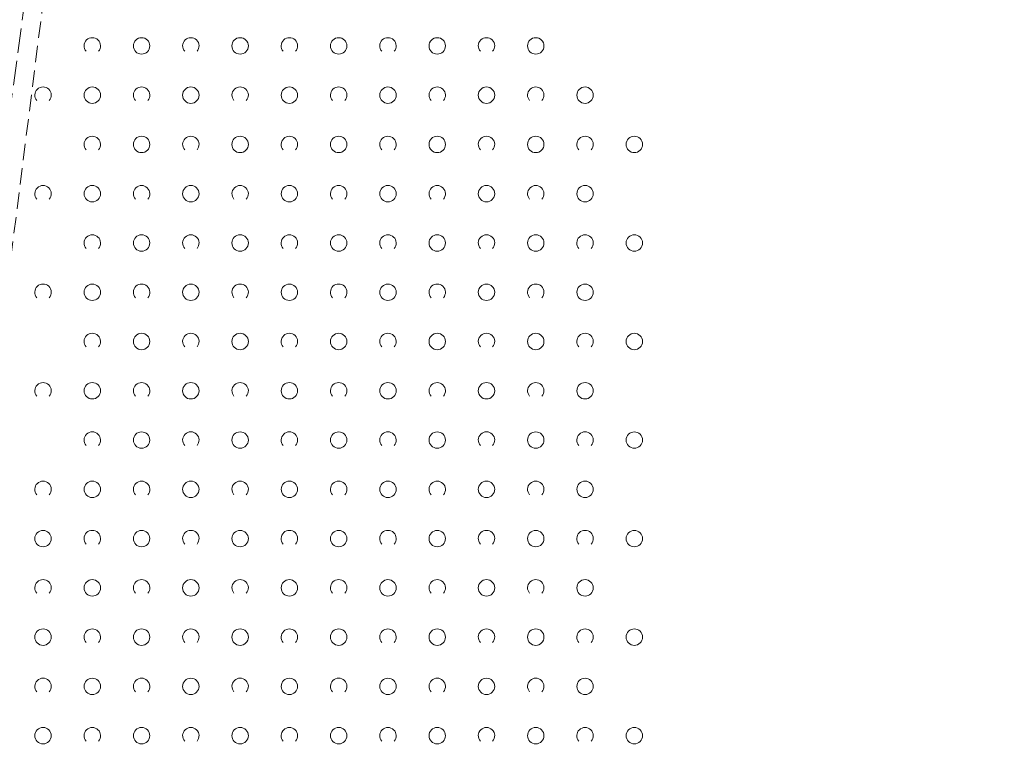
# Model space of a CAD drawing. Header units: metres. Extents: x 5550599 to 5555211, y 5707845 to 5713518.
# Tile 16 of 31: x 5555114 to 5555174, y 5708335 to 5708380. Entities that reach past the tile are written whole.
import ezdxf

# ---------------------------------------------------------------- set-up
doc = ezdxf.new("R2010")
doc.units = ezdxf.units.M
doc.header["$MEASUREMENT"] = 0
doc.linetypes.add('2 1', pattern=[3, 2, -1])
doc.linetypes.add('3 1', pattern=[4, 3, -1])
doc.layers.add('OTKJ - Jezdnia', color=7, linetype='Continuous', lineweight=15)
doc.layers.add('OTZK - Zadrzewienie lub zakrzewienie', color=7, linetype='Continuous', lineweight=15)

# ---------------------------------------------------------------- blocks, each defined once
blk = doc.blocks.new('OTZK_1149')
at = {"layer": 'OTZK - Zadrzewienie lub zakrzewienie', "color": 7, "linetype": 'Continuous', "lineweight": 18}
blk.add_circle((3, 0), 1, dxfattribs=at)
blk.add_arc((-3, 0), 1, 318.5904, 221.4096, dxfattribs=at)
blk = doc.blocks.new('OTZK_1150')
at = {"layer": 'OTZK - Zadrzewienie lub zakrzewienie', "color": 7, "linetype": 'Continuous', "lineweight": 18}
blk.add_circle((3, 0), 1, dxfattribs=at)
blk.add_arc((-3, 0), 1, 318.5904, 221.4096, dxfattribs=at)
blk = doc.blocks.new('OTZK_1151')
at = {"layer": 'OTZK - Zadrzewienie lub zakrzewienie', "color": 7, "linetype": 'Continuous', "lineweight": 18}
blk.add_circle((3, 0), 1, dxfattribs=at)
blk.add_arc((-3, 0), 1, 318.5904, 221.4096, dxfattribs=at)
blk = doc.blocks.new('OTZK_1152')
at = {"layer": 'OTZK - Zadrzewienie lub zakrzewienie', "color": 7, "linetype": 'Continuous', "lineweight": 18}
blk.add_circle((3, 0), 1, dxfattribs=at)
blk.add_arc((-3, 0), 1, 318.5904, 221.4096, dxfattribs=at)
blk = doc.blocks.new('OTZK_1153')
at = {"layer": 'OTZK - Zadrzewienie lub zakrzewienie', "color": 7, "linetype": 'Continuous', "lineweight": 18}
blk.add_circle((3, 0), 1, dxfattribs=at)
blk.add_arc((-3, 0), 1, 318.5904, 221.4096, dxfattribs=at)
blk = doc.blocks.new('OTZK_1154')
at = {"layer": 'OTZK - Zadrzewienie lub zakrzewienie', "color": 7, "linetype": 'Continuous', "lineweight": 18}
blk.add_circle((3, 0), 1, dxfattribs=at)
blk.add_arc((-3, 0), 1, 318.5904, 221.4096, dxfattribs=at)
blk = doc.blocks.new('OTZK_1155')
at = {"layer": 'OTZK - Zadrzewienie lub zakrzewienie', "color": 7, "linetype": 'Continuous', "lineweight": 18}
blk.add_circle((3, 0), 1, dxfattribs=at)
blk.add_arc((-3, 0), 1, 318.5904, 221.4096, dxfattribs=at)
blk = doc.blocks.new('OTZK_1156')
at = {"layer": 'OTZK - Zadrzewienie lub zakrzewienie', "color": 7, "linetype": 'Continuous', "lineweight": 18}
blk.add_circle((3, 0), 1, dxfattribs=at)
blk.add_arc((-3, 0), 1, 318.5904, 221.4096, dxfattribs=at)
blk = doc.blocks.new('OTZK_1157')
at = {"layer": 'OTZK - Zadrzewienie lub zakrzewienie', "color": 7, "linetype": 'Continuous', "lineweight": 18}
blk.add_circle((3, 0), 1, dxfattribs=at)
blk.add_arc((-3, 0), 1, 318.5904, 221.4096, dxfattribs=at)
blk = doc.blocks.new('OTZK_1158')
at = {"layer": 'OTZK - Zadrzewienie lub zakrzewienie', "color": 7, "linetype": 'Continuous', "lineweight": 18}
blk.add_circle((3, 0), 1, dxfattribs=at)
blk.add_arc((-3, 0), 1, 318.5904, 221.4096, dxfattribs=at)
blk = doc.blocks.new('OTZK_1159')
at = {"layer": 'OTZK - Zadrzewienie lub zakrzewienie', "color": 7, "linetype": 'Continuous', "lineweight": 18}
blk.add_circle((3, 0), 1, dxfattribs=at)
blk.add_arc((-3, 0), 1, 318.5904, 221.4096, dxfattribs=at)
blk = doc.blocks.new('OTZK_1160')
at = {"layer": 'OTZK - Zadrzewienie lub zakrzewienie', "color": 7, "linetype": 'Continuous', "lineweight": 18}
blk.add_circle((3, 0), 1, dxfattribs=at)
blk.add_arc((-3, 0), 1, 318.5904, 221.4096, dxfattribs=at)
blk = doc.blocks.new('OTZK_1161')
at = {"layer": 'OTZK - Zadrzewienie lub zakrzewienie', "color": 7, "linetype": 'Continuous', "lineweight": 18}
blk.add_circle((3, 0), 1, dxfattribs=at)
blk.add_arc((-3, 0), 1, 318.5904, 221.4096, dxfattribs=at)
blk = doc.blocks.new('OTZK_1162')
at = {"layer": 'OTZK - Zadrzewienie lub zakrzewienie', "color": 7, "linetype": 'Continuous', "lineweight": 18}
blk.add_circle((3, 0), 1, dxfattribs=at)
blk.add_arc((-3, 0), 1, 318.5904, 221.4096, dxfattribs=at)
blk = doc.blocks.new('OTZK_1163')
at = {"layer": 'OTZK - Zadrzewienie lub zakrzewienie', "color": 7, "linetype": 'Continuous', "lineweight": 18}
blk.add_circle((3, 0), 1, dxfattribs=at)
blk.add_arc((-3, 0), 1, 318.5904, 221.4096, dxfattribs=at)
blk = doc.blocks.new('OTZK_1164')
at = {"layer": 'OTZK - Zadrzewienie lub zakrzewienie', "color": 7, "linetype": 'Continuous', "lineweight": 18}
blk.add_circle((3, 0), 1, dxfattribs=at)
blk.add_arc((-3, 0), 1, 318.5904, 221.4096, dxfattribs=at)
blk = doc.blocks.new('OTZK_1165')
at = {"layer": 'OTZK - Zadrzewienie lub zakrzewienie', "color": 7, "linetype": 'Continuous', "lineweight": 18}
blk.add_circle((3, 0), 1, dxfattribs=at)
blk.add_arc((-3, 0), 1, 318.5904, 221.4096, dxfattribs=at)
blk = doc.blocks.new('OTZK_1166')
at = {"layer": 'OTZK - Zadrzewienie lub zakrzewienie', "color": 7, "linetype": 'Continuous', "lineweight": 18}
blk.add_circle((3, 0), 1, dxfattribs=at)
blk.add_arc((-3, 0), 1, 318.5904, 221.4096, dxfattribs=at)
blk = doc.blocks.new('OTZK_1167')
at = {"layer": 'OTZK - Zadrzewienie lub zakrzewienie', "color": 7, "linetype": 'Continuous', "lineweight": 18}
blk.add_circle((3, 0), 1, dxfattribs=at)
blk.add_arc((-3, 0), 1, 318.5904, 221.4096, dxfattribs=at)
blk = doc.blocks.new('OTZK_1168')
at = {"layer": 'OTZK - Zadrzewienie lub zakrzewienie', "color": 7, "linetype": 'Continuous', "lineweight": 18}
blk.add_circle((3, 0), 1, dxfattribs=at)
blk.add_arc((-3, 0), 1, 318.5904, 221.4096, dxfattribs=at)
blk = doc.blocks.new('OTZK_1169')
at = {"layer": 'OTZK - Zadrzewienie lub zakrzewienie', "color": 7, "linetype": 'Continuous', "lineweight": 18}
blk.add_circle((3, 0), 1, dxfattribs=at)
blk.add_arc((-3, 0), 1, 318.5904, 221.4096, dxfattribs=at)
blk = doc.blocks.new('OTZK_1170')
at = {"layer": 'OTZK - Zadrzewienie lub zakrzewienie', "color": 7, "linetype": 'Continuous', "lineweight": 18}
blk.add_circle((3, 0), 1, dxfattribs=at)
blk.add_arc((-3, 0), 1, 318.5904, 221.4096, dxfattribs=at)
blk = doc.blocks.new('OTZK_1171')
at = {"layer": 'OTZK - Zadrzewienie lub zakrzewienie', "color": 7, "linetype": 'Continuous', "lineweight": 18}
blk.add_circle((3, 0), 1, dxfattribs=at)
blk.add_arc((-3, 0), 1, 318.5904, 221.4096, dxfattribs=at)
blk = doc.blocks.new('OTZK_1172')
at = {"layer": 'OTZK - Zadrzewienie lub zakrzewienie', "color": 7, "linetype": 'Continuous', "lineweight": 18}
blk.add_circle((3, 0), 1, dxfattribs=at)
blk.add_arc((-3, 0), 1, 318.5904, 221.4096, dxfattribs=at)
blk = doc.blocks.new('OTZK_1173')
at = {"layer": 'OTZK - Zadrzewienie lub zakrzewienie', "color": 7, "linetype": 'Continuous', "lineweight": 18}
blk.add_circle((3, 0), 1, dxfattribs=at)
blk.add_arc((-3, 0), 1, 318.5904, 221.4096, dxfattribs=at)
blk = doc.blocks.new('OTZK_1174')
at = {"layer": 'OTZK - Zadrzewienie lub zakrzewienie', "color": 7, "linetype": 'Continuous', "lineweight": 18}
blk.add_circle((3, 0), 1, dxfattribs=at)
blk.add_arc((-3, 0), 1, 318.5904, 221.4096, dxfattribs=at)
blk = doc.blocks.new('OTZK_1175')
at = {"layer": 'OTZK - Zadrzewienie lub zakrzewienie', "color": 7, "linetype": 'Continuous', "lineweight": 18}
blk.add_circle((3, 0), 1, dxfattribs=at)
blk.add_arc((-3, 0), 1, 318.5904, 221.4096, dxfattribs=at)
blk = doc.blocks.new('OTZK_1176')
at = {"layer": 'OTZK - Zadrzewienie lub zakrzewienie', "color": 7, "linetype": 'Continuous', "lineweight": 18}
blk.add_circle((3, 0), 1, dxfattribs=at)
blk.add_arc((-3, 0), 1, 318.5904, 221.4096, dxfattribs=at)
blk = doc.blocks.new('OTZK_1177')
at = {"layer": 'OTZK - Zadrzewienie lub zakrzewienie', "color": 7, "linetype": 'Continuous', "lineweight": 18}
blk.add_circle((3, 0), 1, dxfattribs=at)
blk.add_arc((-3, 0), 1, 318.5904, 221.4096, dxfattribs=at)
blk = doc.blocks.new('OTZK_1178')
at = {"layer": 'OTZK - Zadrzewienie lub zakrzewienie', "color": 7, "linetype": 'Continuous', "lineweight": 18}
blk.add_circle((3, 0), 1, dxfattribs=at)
blk.add_arc((-3, 0), 1, 318.5904, 221.4096, dxfattribs=at)
blk = doc.blocks.new('OTZK_1179')
at = {"layer": 'OTZK - Zadrzewienie lub zakrzewienie', "color": 7, "linetype": 'Continuous', "lineweight": 18}
blk.add_circle((3, 0), 1, dxfattribs=at)
blk.add_arc((-3, 0), 1, 318.5904, 221.4096, dxfattribs=at)
blk = doc.blocks.new('OTZK_1180')
at = {"layer": 'OTZK - Zadrzewienie lub zakrzewienie', "color": 7, "linetype": 'Continuous', "lineweight": 18}
blk.add_circle((3, 0), 1, dxfattribs=at)
blk.add_arc((-3, 0), 1, 318.5904, 221.4096, dxfattribs=at)
blk = doc.blocks.new('OTZK_1181')
at = {"layer": 'OTZK - Zadrzewienie lub zakrzewienie', "color": 7, "linetype": 'Continuous', "lineweight": 18}
blk.add_circle((3, 0), 1, dxfattribs=at)
blk.add_arc((-3, 0), 1, 318.5904, 221.4096, dxfattribs=at)
blk = doc.blocks.new('OTZK_1182')
at = {"layer": 'OTZK - Zadrzewienie lub zakrzewienie', "color": 7, "linetype": 'Continuous', "lineweight": 18}
blk.add_circle((3, 0), 1, dxfattribs=at)
blk.add_arc((-3, 0), 1, 318.5904, 221.4096, dxfattribs=at)
blk = doc.blocks.new('OTZK_1183')
at = {"layer": 'OTZK - Zadrzewienie lub zakrzewienie', "color": 7, "linetype": 'Continuous', "lineweight": 18}
blk.add_circle((3, 0), 1, dxfattribs=at)
blk.add_arc((-3, 0), 1, 318.5904, 221.4096, dxfattribs=at)
blk = doc.blocks.new('OTZK_1184')
at = {"layer": 'OTZK - Zadrzewienie lub zakrzewienie', "color": 7, "linetype": 'Continuous', "lineweight": 18}
blk.add_circle((3, 0), 1, dxfattribs=at)
blk.add_arc((-3, 0), 1, 318.5904, 221.4096, dxfattribs=at)
blk = doc.blocks.new('OTZK_1185')
at = {"layer": 'OTZK - Zadrzewienie lub zakrzewienie', "color": 7, "linetype": 'Continuous', "lineweight": 18}
blk.add_circle((3, 0), 1, dxfattribs=at)
blk.add_arc((-3, 0), 1, 318.5904, 221.4096, dxfattribs=at)
blk = doc.blocks.new('OTZK_1186')
at = {"layer": 'OTZK - Zadrzewienie lub zakrzewienie', "color": 7, "linetype": 'Continuous', "lineweight": 18}
blk.add_circle((3, 0), 1, dxfattribs=at)
blk.add_arc((-3, 0), 1, 318.5904, 221.4096, dxfattribs=at)
blk = doc.blocks.new('OTZK_1187')
at = {"layer": 'OTZK - Zadrzewienie lub zakrzewienie', "color": 7, "linetype": 'Continuous', "lineweight": 18}
blk.add_circle((3, 0), 1, dxfattribs=at)
blk.add_arc((-3, 0), 1, 318.5904, 221.4096, dxfattribs=at)
blk = doc.blocks.new('OTZK_1188')
at = {"layer": 'OTZK - Zadrzewienie lub zakrzewienie', "color": 7, "linetype": 'Continuous', "lineweight": 18}
blk.add_circle((3, 0), 1, dxfattribs=at)
blk.add_arc((-3, 0), 1, 318.5904, 221.4096, dxfattribs=at)
blk = doc.blocks.new('OTZK_1189')
at = {"layer": 'OTZK - Zadrzewienie lub zakrzewienie', "color": 7, "linetype": 'Continuous', "lineweight": 18}
blk.add_circle((3, 0), 1, dxfattribs=at)
blk.add_arc((-3, 0), 1, 318.5904, 221.4096, dxfattribs=at)
blk = doc.blocks.new('OTZK_1190')
at = {"layer": 'OTZK - Zadrzewienie lub zakrzewienie', "color": 7, "linetype": 'Continuous', "lineweight": 18}
blk.add_circle((3, 0), 1, dxfattribs=at)
blk.add_arc((-3, 0), 1, 318.5904, 221.4096, dxfattribs=at)
blk = doc.blocks.new('OTZK_1191')
at = {"layer": 'OTZK - Zadrzewienie lub zakrzewienie', "color": 7, "linetype": 'Continuous', "lineweight": 18}
blk.add_circle((3, 0), 1, dxfattribs=at)
blk.add_arc((-3, 0), 1, 318.5904, 221.4096, dxfattribs=at)
blk = doc.blocks.new('OTZK_1192')
at = {"layer": 'OTZK - Zadrzewienie lub zakrzewienie', "color": 7, "linetype": 'Continuous', "lineweight": 18}
blk.add_circle((3, 0), 1, dxfattribs=at)
blk.add_arc((-3, 0), 1, 318.5904, 221.4096, dxfattribs=at)
blk = doc.blocks.new('OTZK_1193')
at = {"layer": 'OTZK - Zadrzewienie lub zakrzewienie', "color": 7, "linetype": 'Continuous', "lineweight": 18}
blk.add_circle((3, 0), 1, dxfattribs=at)
blk.add_arc((-3, 0), 1, 318.5904, 221.4096, dxfattribs=at)
blk = doc.blocks.new('OTZK_1194')
at = {"layer": 'OTZK - Zadrzewienie lub zakrzewienie', "color": 7, "linetype": 'Continuous', "lineweight": 18}
blk.add_circle((3, 0), 1, dxfattribs=at)
blk.add_arc((-3, 0), 1, 318.5904, 221.4096, dxfattribs=at)
blk = doc.blocks.new('OTZK_1195')
at = {"layer": 'OTZK - Zadrzewienie lub zakrzewienie', "color": 7, "linetype": 'Continuous', "lineweight": 18}
blk.add_circle((3, 0), 1, dxfattribs=at)
blk.add_arc((-3, 0), 1, 318.5904, 221.4096, dxfattribs=at)
blk = doc.blocks.new('OTZK_1196')
at = {"layer": 'OTZK - Zadrzewienie lub zakrzewienie', "color": 7, "linetype": 'Continuous', "lineweight": 18}
blk.add_circle((3, 0), 1, dxfattribs=at)
blk.add_arc((-3, 0), 1, 318.5904, 221.4096, dxfattribs=at)
blk = doc.blocks.new('OTZK_1197')
at = {"layer": 'OTZK - Zadrzewienie lub zakrzewienie', "color": 7, "linetype": 'Continuous', "lineweight": 18}
blk.add_circle((3, 0), 1, dxfattribs=at)
blk.add_arc((-3, 0), 1, 318.5904, 221.4096, dxfattribs=at)
blk = doc.blocks.new('OTZK_1198')
at = {"layer": 'OTZK - Zadrzewienie lub zakrzewienie', "color": 7, "linetype": 'Continuous', "lineweight": 18}
blk.add_circle((3, 0), 1, dxfattribs=at)
blk.add_arc((-3, 0), 1, 318.5904, 221.4096, dxfattribs=at)
blk = doc.blocks.new('OTZK_1199')
at = {"layer": 'OTZK - Zadrzewienie lub zakrzewienie', "color": 7, "linetype": 'Continuous', "lineweight": 18}
blk.add_circle((3, 0), 1, dxfattribs=at)
blk.add_arc((-3, 0), 1, 318.5904, 221.4096, dxfattribs=at)
blk = doc.blocks.new('OTZK_1200')
at = {"layer": 'OTZK - Zadrzewienie lub zakrzewienie', "color": 7, "linetype": 'Continuous', "lineweight": 18}
blk.add_circle((3, 0), 1, dxfattribs=at)
blk.add_arc((-3, 0), 1, 318.5904, 221.4096, dxfattribs=at)
blk = doc.blocks.new('OTZK_1201')
at = {"layer": 'OTZK - Zadrzewienie lub zakrzewienie', "color": 7, "linetype": 'Continuous', "lineweight": 18}
blk.add_circle((3, 0), 1, dxfattribs=at)
blk.add_arc((-3, 0), 1, 318.5904, 221.4096, dxfattribs=at)
blk = doc.blocks.new('OTZK_1202')
at = {"layer": 'OTZK - Zadrzewienie lub zakrzewienie', "color": 7, "linetype": 'Continuous', "lineweight": 18}
blk.add_circle((3, 0), 1, dxfattribs=at)
blk.add_arc((-3, 0), 1, 318.5904, 221.4096, dxfattribs=at)
blk = doc.blocks.new('OTZK_1203')
at = {"layer": 'OTZK - Zadrzewienie lub zakrzewienie', "color": 7, "linetype": 'Continuous', "lineweight": 18}
blk.add_circle((3, 0), 1, dxfattribs=at)
blk.add_arc((-3, 0), 1, 318.5904, 221.4096, dxfattribs=at)
blk = doc.blocks.new('OTZK_1204')
at = {"layer": 'OTZK - Zadrzewienie lub zakrzewienie', "color": 7, "linetype": 'Continuous', "lineweight": 18}
blk.add_circle((3, 0), 1, dxfattribs=at)
blk.add_arc((-3, 0), 1, 318.5904, 221.4096, dxfattribs=at)
blk = doc.blocks.new('OTZK_1205')
at = {"layer": 'OTZK - Zadrzewienie lub zakrzewienie', "color": 7, "linetype": 'Continuous', "lineweight": 18}
blk.add_circle((3, 0), 1, dxfattribs=at)
blk.add_arc((-3, 0), 1, 318.5904, 221.4096, dxfattribs=at)
blk = doc.blocks.new('OTZK_1206')
at = {"layer": 'OTZK - Zadrzewienie lub zakrzewienie', "color": 7, "linetype": 'Continuous', "lineweight": 18}
blk.add_circle((3, 0), 1, dxfattribs=at)
blk.add_arc((-3, 0), 1, 318.5904, 221.4096, dxfattribs=at)
blk = doc.blocks.new('OTZK_1207')
at = {"layer": 'OTZK - Zadrzewienie lub zakrzewienie', "color": 7, "linetype": 'Continuous', "lineweight": 18}
blk.add_circle((3, 0), 1, dxfattribs=at)
blk.add_arc((-3, 0), 1, 318.5904, 221.4096, dxfattribs=at)
blk = doc.blocks.new('OTZK_1208')
at = {"layer": 'OTZK - Zadrzewienie lub zakrzewienie', "color": 7, "linetype": 'Continuous', "lineweight": 18}
blk.add_circle((3, 0), 1, dxfattribs=at)
blk.add_arc((-3, 0), 1, 318.5904, 221.4096, dxfattribs=at)
blk = doc.blocks.new('OTZK_1209')
at = {"layer": 'OTZK - Zadrzewienie lub zakrzewienie', "color": 7, "linetype": 'Continuous', "lineweight": 18}
blk.add_circle((3, 0), 1, dxfattribs=at)
blk.add_arc((-3, 0), 1, 318.5904, 221.4096, dxfattribs=at)
blk = doc.blocks.new('OTZK_1210')
at = {"layer": 'OTZK - Zadrzewienie lub zakrzewienie', "color": 7, "linetype": 'Continuous', "lineweight": 18}
blk.add_circle((3, 0), 1, dxfattribs=at)
blk.add_arc((-3, 0), 1, 318.5904, 221.4096, dxfattribs=at)
blk = doc.blocks.new('OTZK_1211')
at = {"layer": 'OTZK - Zadrzewienie lub zakrzewienie', "color": 7, "linetype": 'Continuous', "lineweight": 18}
blk.add_circle((3, 0), 1, dxfattribs=at)
blk.add_arc((-3, 0), 1, 318.5904, 221.4096, dxfattribs=at)
blk = doc.blocks.new('OTZK_1212')
at = {"layer": 'OTZK - Zadrzewienie lub zakrzewienie', "color": 7, "linetype": 'Continuous', "lineweight": 18}
blk.add_circle((3, 0), 1, dxfattribs=at)
blk.add_arc((-3, 0), 1, 318.5904, 221.4096, dxfattribs=at)
blk = doc.blocks.new('OTZK_1213')
at = {"layer": 'OTZK - Zadrzewienie lub zakrzewienie', "color": 7, "linetype": 'Continuous', "lineweight": 18}
blk.add_circle((3, 0), 1, dxfattribs=at)
blk.add_arc((-3, 0), 1, 318.5904, 221.4096, dxfattribs=at)
blk = doc.blocks.new('OTZK_1214')
at = {"layer": 'OTZK - Zadrzewienie lub zakrzewienie', "color": 7, "linetype": 'Continuous', "lineweight": 18}
blk.add_circle((3, 0), 1, dxfattribs=at)
blk.add_arc((-3, 0), 1, 318.5904, 221.4096, dxfattribs=at)
blk = doc.blocks.new('OTZK_1215')
at = {"layer": 'OTZK - Zadrzewienie lub zakrzewienie', "color": 7, "linetype": 'Continuous', "lineweight": 18}
blk.add_circle((3, 0), 1, dxfattribs=at)
blk.add_arc((-3, 0), 1, 318.5904, 221.4096, dxfattribs=at)
blk = doc.blocks.new('OTZK_1216')
at = {"layer": 'OTZK - Zadrzewienie lub zakrzewienie', "color": 7, "linetype": 'Continuous', "lineweight": 18}
blk.add_circle((3, 0), 1, dxfattribs=at)
blk.add_arc((-3, 0), 1, 318.5904, 221.4096, dxfattribs=at)
blk = doc.blocks.new('OTZK_1217')
at = {"layer": 'OTZK - Zadrzewienie lub zakrzewienie', "color": 7, "linetype": 'Continuous', "lineweight": 18}
blk.add_circle((3, 0), 1, dxfattribs=at)
blk.add_arc((-3, 0), 1, 318.5904, 221.4096, dxfattribs=at)
blk = doc.blocks.new('OTZK_1218')
at = {"layer": 'OTZK - Zadrzewienie lub zakrzewienie', "color": 7, "linetype": 'Continuous', "lineweight": 18}
blk.add_circle((3, 0), 1, dxfattribs=at)
blk.add_arc((-3, 0), 1, 318.5904, 221.4096, dxfattribs=at)
blk = doc.blocks.new('OTZK_1219')
at = {"layer": 'OTZK - Zadrzewienie lub zakrzewienie', "color": 7, "linetype": 'Continuous', "lineweight": 18}
blk.add_circle((3, 0), 1, dxfattribs=at)
blk.add_arc((-3, 0), 1, 318.5904, 221.4096, dxfattribs=at)
blk = doc.blocks.new('OTZK_1220')
at = {"layer": 'OTZK - Zadrzewienie lub zakrzewienie', "color": 7, "linetype": 'Continuous', "lineweight": 18}
blk.add_circle((3, 0), 1, dxfattribs=at)
blk.add_arc((-3, 0), 1, 318.5904, 221.4096, dxfattribs=at)
blk = doc.blocks.new('OTZK_1221')
at = {"layer": 'OTZK - Zadrzewienie lub zakrzewienie', "color": 7, "linetype": 'Continuous', "lineweight": 18}
blk.add_circle((3, 0), 1, dxfattribs=at)
blk.add_arc((-3, 0), 1, 318.5904, 221.4096, dxfattribs=at)
blk = doc.blocks.new('OTZK_1222')
at = {"layer": 'OTZK - Zadrzewienie lub zakrzewienie', "color": 7, "linetype": 'Continuous', "lineweight": 18}
blk.add_circle((3, 0), 1, dxfattribs=at)
blk.add_arc((-3, 0), 1, 318.5904, 221.4096, dxfattribs=at)
blk = doc.blocks.new('OTZK_1223')
at = {"layer": 'OTZK - Zadrzewienie lub zakrzewienie', "color": 7, "linetype": 'Continuous', "lineweight": 18}
blk.add_circle((3, 0), 1, dxfattribs=at)
blk.add_arc((-3, 0), 1, 318.5904, 221.4096, dxfattribs=at)
blk = doc.blocks.new('OTZK_1224')
at = {"layer": 'OTZK - Zadrzewienie lub zakrzewienie', "color": 7, "linetype": 'Continuous', "lineweight": 18}
blk.add_circle((3, 0), 1, dxfattribs=at)
blk.add_arc((-3, 0), 1, 318.5904, 221.4096, dxfattribs=at)
blk = doc.blocks.new('OTZK_1225')
at = {"layer": 'OTZK - Zadrzewienie lub zakrzewienie', "color": 7, "linetype": 'Continuous', "lineweight": 18}
blk.add_circle((3, 0), 1, dxfattribs=at)
blk.add_arc((-3, 0), 1, 318.5904, 221.4096, dxfattribs=at)
blk = doc.blocks.new('OTZK_1226')
at = {"layer": 'OTZK - Zadrzewienie lub zakrzewienie', "color": 7, "linetype": 'Continuous', "lineweight": 18}
blk.add_circle((3, 0), 1, dxfattribs=at)
blk.add_arc((-3, 0), 1, 318.5904, 221.4096, dxfattribs=at)
blk = doc.blocks.new('OTZK_1227')
at = {"layer": 'OTZK - Zadrzewienie lub zakrzewienie', "color": 7, "linetype": 'Continuous', "lineweight": 18}
blk.add_circle((3, 0), 1, dxfattribs=at)
blk.add_arc((-3, 0), 1, 318.5904, 221.4096, dxfattribs=at)
blk = doc.blocks.new('OTZK_1228')
at = {"layer": 'OTZK - Zadrzewienie lub zakrzewienie', "color": 7, "linetype": 'Continuous', "lineweight": 18}
blk.add_circle((3, 0), 1, dxfattribs=at)
blk.add_arc((-3, 0), 1, 318.5904, 221.4096, dxfattribs=at)
blk = doc.blocks.new('OTZK_1229')
at = {"layer": 'OTZK - Zadrzewienie lub zakrzewienie', "color": 7, "linetype": 'Continuous', "lineweight": 18}
blk.add_circle((3, 0), 1, dxfattribs=at)
blk.add_arc((-3, 0), 1, 318.5904, 221.4096, dxfattribs=at)
blk = doc.blocks.new('OTZK_1230')
at = {"layer": 'OTZK - Zadrzewienie lub zakrzewienie', "color": 7, "linetype": 'Continuous', "lineweight": 18}
blk.add_circle((3, 0), 1, dxfattribs=at)
blk.add_arc((-3, 0), 1, 318.5904, 221.4096, dxfattribs=at)
blk = doc.blocks.new('OTZK_1231')
at = {"layer": 'OTZK - Zadrzewienie lub zakrzewienie', "color": 7, "linetype": 'Continuous', "lineweight": 18}
blk.add_circle((3, 0), 1, dxfattribs=at)
blk.add_arc((-3, 0), 1, 318.5904, 221.4096, dxfattribs=at)
blk = doc.blocks.new('OTZK_1232')
at = {"layer": 'OTZK - Zadrzewienie lub zakrzewienie', "color": 7, "linetype": 'Continuous', "lineweight": 18}
blk.add_circle((3, 0), 1, dxfattribs=at)
blk.add_arc((-3, 0), 1, 318.5904, 221.4096, dxfattribs=at)
blk = doc.blocks.new('OTZK_1233')
at = {"layer": 'OTZK - Zadrzewienie lub zakrzewienie', "color": 7, "linetype": 'Continuous', "lineweight": 18}
blk.add_circle((3, 0), 1, dxfattribs=at)
blk.add_arc((-3, 0), 1, 318.5904, 221.4096, dxfattribs=at)
blk = doc.blocks.new('OTZK_1234')
at = {"layer": 'OTZK - Zadrzewienie lub zakrzewienie', "color": 7, "linetype": 'Continuous', "lineweight": 18}
blk.add_circle((3, 0), 1, dxfattribs=at)
blk.add_arc((-3, 0), 1, 318.5904, 221.4096, dxfattribs=at)
blk = doc.blocks.new('OTZK_1235')
at = {"layer": 'OTZK - Zadrzewienie lub zakrzewienie', "color": 7, "linetype": 'Continuous', "lineweight": 18}
blk.add_circle((3, 0), 1, dxfattribs=at)
blk.add_arc((-3, 0), 1, 318.5904, 221.4096, dxfattribs=at)
blk = doc.blocks.new('OTZK_1236')
at = {"layer": 'OTZK - Zadrzewienie lub zakrzewienie', "color": 7, "linetype": 'Continuous', "lineweight": 18}
blk.add_circle((3, 0), 1, dxfattribs=at)
blk.add_arc((-3, 0), 1, 318.5904, 221.4096, dxfattribs=at)
blk = doc.blocks.new('OTZK_1237')
at = {"layer": 'OTZK - Zadrzewienie lub zakrzewienie', "color": 7, "linetype": 'Continuous', "lineweight": 18}
blk.add_circle((3, 0), 1, dxfattribs=at)
blk.add_arc((-3, 0), 1, 318.5904, 221.4096, dxfattribs=at)
blk = doc.blocks.new('OTZK_1238')
at = {"layer": 'OTZK - Zadrzewienie lub zakrzewienie', "color": 7, "linetype": 'Continuous', "lineweight": 18}
blk.add_circle((3, 0), 1, dxfattribs=at)
blk.add_arc((-3, 0), 1, 318.5904, 221.4096, dxfattribs=at)
blk = doc.blocks.new('OTZK_1239')
at = {"layer": 'OTZK - Zadrzewienie lub zakrzewienie', "color": 7, "linetype": 'Continuous', "lineweight": 18}
blk.add_circle((3, 0), 1, dxfattribs=at)
blk.add_arc((-3, 0), 1, 318.5904, 221.4096, dxfattribs=at)
blk = doc.blocks.new('OTZK_1240')
at = {"layer": 'OTZK - Zadrzewienie lub zakrzewienie', "color": 7, "linetype": 'Continuous', "lineweight": 18}
blk.add_circle((3, 0), 1, dxfattribs=at)
blk.add_arc((-3, 0), 1, 318.5904, 221.4096, dxfattribs=at)
blk = doc.blocks.new('*U92')
at = {"layer": 'OTZK - Zadrzewienie lub zakrzewienie', "color": 7, "linetype": 'Continuous', "lineweight": 18, "xscale": 0.5, "yscale": 0.5, "zscale": 0.5}
for name, p in [('OTZK_1236', (3, 171)), ('OTZK_1237', (9, 171)), ('OTZK_1238', (15, 171)), ('OTZK_1239', (21, 171)), ('OTZK_1240', (27, 171)), ('OTZK_1230', (0, 168)), ('OTZK_1231', (6, 168)), ('OTZK_1232', (12, 168)), ('OTZK_1233', (18, 168)), ('OTZK_1234', (24, 168)), ('OTZK_1235', (30, 168)), ('OTZK_1224', (3, 165)), ('OTZK_1225', (9, 165)), ('OTZK_1226', (15, 165)), ('OTZK_1227', (21, 165)), ('OTZK_1228', (27, 165)), ('OTZK_1229', (33, 165)), ('OTZK_1218', (0, 162)), ('OTZK_1219', (6, 162)), ('OTZK_1220', (12, 162)), ('OTZK_1221', (18, 162)), ('OTZK_1222', (24, 162)), ('OTZK_1223', (30, 162)), ('OTZK_1212', (3, 159)), ('OTZK_1213', (9, 159)), ('OTZK_1214', (15, 159)), ('OTZK_1215', (21, 159)), ('OTZK_1216', (27, 159)), ('OTZK_1217', (33, 159)), ('OTZK_1206', (0, 156)), ('OTZK_1207', (6, 156)), ('OTZK_1208', (12, 156)), ('OTZK_1209', (18, 156)), ('OTZK_1210', (24, 156)), ('OTZK_1211', (30, 156)), ('OTZK_1200', (3, 153)), ('OTZK_1201', (9, 153)), ('OTZK_1202', (15, 153)), ('OTZK_1203', (21, 153)), ('OTZK_1204', (27, 153)), ('OTZK_1205', (33, 153)), ('OTZK_1194', (0, 150)), ('OTZK_1195', (6, 150)), ('OTZK_1196', (12, 150)), ('OTZK_1197', (18, 150)), ('OTZK_1198', (24, 150)), ('OTZK_1199', (30, 150)), ('OTZK_1188', (3, 147)), ('OTZK_1189', (9, 147)), ('OTZK_1190', (15, 147)), ('OTZK_1191', (21, 147)), ('OTZK_1192', (27, 147)), ('OTZK_1193', (33, 147)), ('OTZK_1182', (0, 144)), ('OTZK_1183', (6, 144)), ('OTZK_1184', (12, 144)), ('OTZK_1185', (18, 144)), ('OTZK_1186', (24, 144)), ('OTZK_1187', (30, 144)), ('OTZK_1175', (-3, 141)), ('OTZK_1176', (3, 141)), ('OTZK_1177', (9, 141)), ('OTZK_1178', (15, 141)), ('OTZK_1179', (21, 141)), ('OTZK_1180', (27, 141)), ('OTZK_1181', (33, 141)), ('OTZK_1169', (0, 138)), ('OTZK_1170', (6, 138)), ('OTZK_1171', (12, 138)), ('OTZK_1172', (18, 138)), ('OTZK_1173', (24, 138)), ('OTZK_1174', (30, 138)), ('OTZK_1162', (-3, 135)), ('OTZK_1163', (3, 135)), ('OTZK_1164', (9, 135)), ('OTZK_1165', (15, 135)), ('OTZK_1166', (21, 135)), ('OTZK_1167', (27, 135)), ('OTZK_1168', (33, 135)), ('OTZK_1156', (0, 132)), ('OTZK_1157', (6, 132)), ('OTZK_1158', (12, 132)), ('OTZK_1159', (18, 132)), ('OTZK_1160', (24, 132)), ('OTZK_1161', (30, 132)), ('OTZK_1149', (-3, 129)), ('OTZK_1150', (3, 129)), ('OTZK_1151', (9, 129)), ('OTZK_1152', (15, 129)), ('OTZK_1153', (21, 129)), ('OTZK_1154', (27, 129)), ('OTZK_1155', (33, 129))]:
    blk.add_blockref(name, p, dxfattribs=at)

msp = doc.modelspace()

# ---------------------------------------------------------------- linework, layer by layer
at = {"layer": 'OTKJ - Jezdnia', "color": 7, "linetype": '3 1', "lineweight": 18, "ltscale": 0.5, "flags": 128}
msp.add_lwpolyline([(5555115.6, 5708391.67), (5555109.93, 5708350), (5555109.19, 5708344.16), (5555106.68, 5708322.56)], dxfattribs=at)
at = {"layer": 'OTZK - Zadrzewienie lub zakrzewienie', "color": 7, "linetype": '2 1', "lineweight": 18, "ltscale": 0.5, "flags": 128}
msp.add_lwpolyline([(5555173.837, 5707902.455), (5555164.29, 5707905.73), (5555159.091, 5707908.622), (5555155.541, 5707916.447), (5555151.685, 5707925.632), (5555145.765, 5707948.51), (5555137.31, 5707978.181), (5555127.744, 5708009.368), (5555118.953, 5708040.362), (5555109.685, 5708071.578), (5555100.023, 5708106.093), (5555094.674, 5708128.148), (5555091.27, 5708148.168), (5555090.03, 5708177.29), (5555091.77, 5708204.35), (5555101.03, 5708267.58), (5555104.68, 5708296.81), (5555108.29, 5708322.42), (5555111.36, 5708349.97), (5555116.59, 5708391.48), (5555123.17, 5708449.5), (5555128.57, 5708491.13), (5555130.5, 5708498.15), (5555132.5, 5708503.99), (5555136.11, 5708509.33), (5555145.33, 5708512.87)], dxfattribs=at)

# ---------------------------------------------------------------- block references
at = {"layer": 'OTZK - Zadrzewienie lub zakrzewienie', "color": 7, "linetype": 'Continuous', "lineweight": 18}
msp.add_blockref('*U92', (5555116.812, 5708207.712), dxfattribs=at)

doc.saveas('drawing.dxf')
